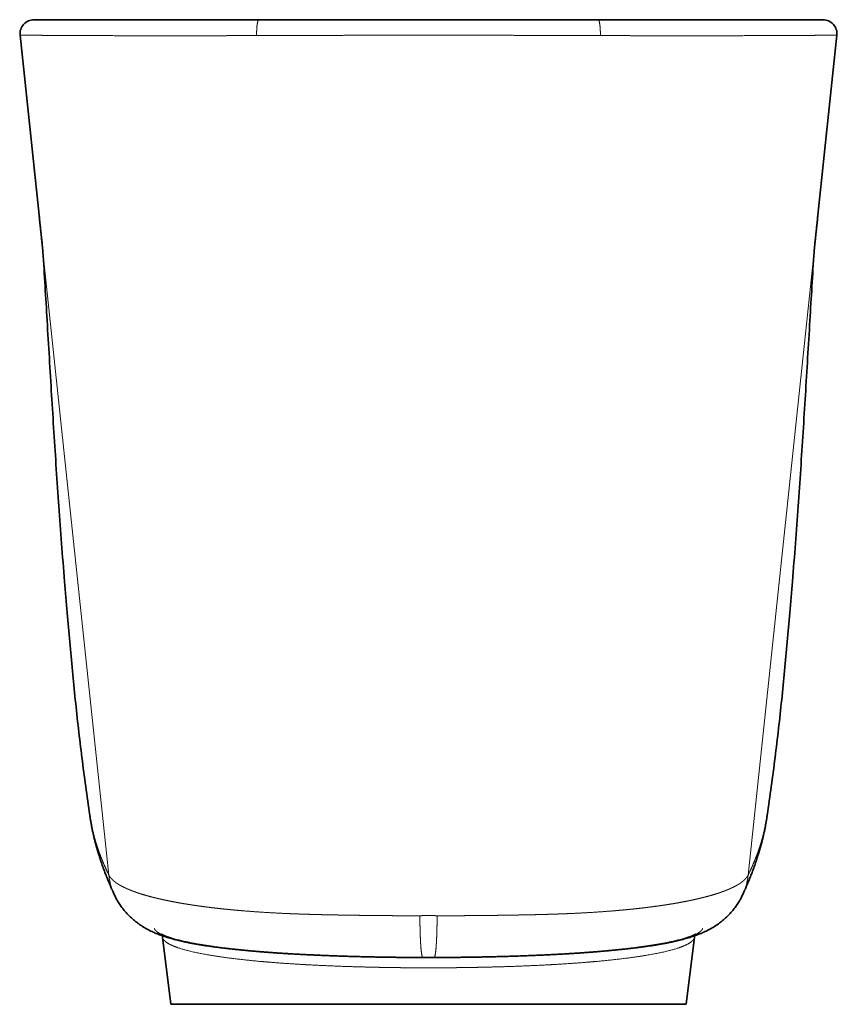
# Model space of a CAD drawing. Extents: x -292 to 880, y 259 to 1380.
# Tile 1 of 5: x -292 to 57, y 816 to 1236. Entities that reach past the tile are written whole.
import ezdxf

# ---------------------------------------------------------------- set-up
doc = ezdxf.new("R2010")
doc.units = 0
doc.layers.get('0').update_dxf_attribs({"lineweight": 13})

# ---------------------------------------------------------------- blocks, each defined once
blk = doc.blocks.new('BLOCK60')
at = {"color": 7, "lineweight": 13, "ltscale": 0.003144}
for p, q in [((-168.46, 0), (-168.33, 0)), ((168.46, 0), (168.33, 0))]:
    blk.add_line(p, q, dxfattribs=at)
at = {"color": 7, "lineweight": 35}
for p, q in [((-72.37, 0), (-168.33, 0)), ((72.37, 0), (168.33, 0)), ((0, 0), (-72.37, 0)), ((0, 0), (72.37, 0)), ((-166.19, -83.32), (-174.3, -6.63)), ((166.19, -83.32), (174.3, -6.63)), ((174.3, -6.63), (166.19, -83.34)), ((-110, -420), (-113.51, -391.43)), ((110, -420), (113.51, -391.43)), ((0, -420), (-110, -420)), ((0, -420), (110, -420))]:
    blk.add_line(p, q, dxfattribs=at)
at = {"color": 7, "lineweight": 35, "ltscale": 0.003204}
for p, q in [((-167.81, 0), (-167.94, 0)), ((167.81, 0), (167.94, 0))]:
    blk.add_line(p, q, dxfattribs=at)
at = {"color": 7, "lineweight": 35, "ltscale": 0.000682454}
blk.add_line((-130.01, 0), (-130.03, 0), dxfattribs=at)
at = {"color": 7, "lineweight": 35, "ltscale": 0.000698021}
blk.add_line((130.01, 0), (130.03, 0), dxfattribs=at)
at = {"color": 7, "lineweight": 35, "ltscale": 8.64837e-05}
for p, q in [((-174.3, -6.63), (-174.3, -6.63)), ((174.3, -6.63), (174.3, -6.63))]:
    blk.add_line(p, q, dxfattribs=at)
at = {"color": 7, "lineweight": 13, "ltscale": 0.391377}
for p, q in [((-164.55, -98.89), (-166.19, -83.32)), ((164.55, -98.89), (166.19, -83.32))]:
    blk.add_line(p, q, dxfattribs=at)
at = {"color": 7, "lineweight": 35, "ltscale": 0.005775}
for p, q in [((-164.56, -98.81), (-164.58, -98.58)), ((164.56, -98.81), (164.58, -98.58))]:
    blk.add_line(p, q, dxfattribs=at)
at = {"color": 7, "lineweight": 35, "ltscale": 0.002292}
for p, q in [((-164.54, -98.98), (-164.55, -98.89)), ((164.54, -98.98), (164.55, -98.89))]:
    blk.add_line(p, q, dxfattribs=at)
at = {"color": 7, "lineweight": 13}
for p, q in [((-136.43, -364.86), (-164.54, -98.98)), ((136.43, -364.86), (164.54, -98.98))]:
    blk.add_line(p, q, dxfattribs=at)
at = {"color": 7, "lineweight": 35, "ltscale": 0.000442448}
for p, q in [((-134.24, -372.93), (-134.25, -372.91)), ((134.24, -372.93), (134.25, -372.91))]:
    blk.add_line(p, q, dxfattribs=at)
at = {"color": 7, "lineweight": 35, "ltscale": 0.075871}
blk.add_line((-16.58, -399.93), (-13.54, -399.97), dxfattribs=at)
at = {"color": 7, "lineweight": 35, "ltscale": 0.075861}
blk.add_line((-16.58, -399.93), (-13.54, -399.97), dxfattribs=at)
at = {"color": 7, "lineweight": 35, "ltscale": 0.075976}
blk.add_line((16.58, -399.93), (13.54, -399.97), dxfattribs=at)
at = {"color": 7, "lineweight": 35}
for centre, radius, start, end in [((-168.34, -6), 6, 89.9688, 185.98), ((-168.33, -6.03), 6.03, 90.0206, 93.8278), ((168.33, -6.03), 6.03, 85.5725, 89.9797), ((168.34, -6), 6, 354.02, 90.0312), ((-116.93, -391.84), 3.45, 6.8406, 18.7115), ((116.93, -391.84), 3.45, 161.3218, 173.1583), ((10.58, 1632.56), 2032.67, 269.31995, 269.63465), ((-0.03, -76.31), 323.76, 269.5842, 270.0053), ((0.03, -76.31), 323.76, 269.9947, 270.4158), ((-9.39, 1519.11), 1919.21, 270.3508, 270.68441)]:
    blk.add_arc(centre, radius, start, end, dxfattribs=at)
at = {"color": 7, "lineweight": 13}
for centre, radius, start, end in [((-110.06, -362.04), 26.52, 186.1, 204.2084), ((110.06, -362.04), 26.52, 335.7916, 353.9), ((-110.1, -362.05), 26.47, 204.2527, 207.3974), ((110.1, -362.05), 26.47, 332.6021, 335.7473), ((-111.86, -391.22), 1.66, 187.455, 200.2438), ((111.86, -391.22), 1.66, 339.7562, 352.545), ((9.64, 1542.74), 1942.84, 269.31627, 269.64593), ((-9.64, 1543.04), 1943.15, 270.35409, 270.68357), ((-0.03, -82.93), 321.53, 269.5967, 270.0061), ((0.03, -82.93), 321.53, 269.9939, 270.4033)]:
    blk.add_arc(centre, radius, start, end, dxfattribs=at)
for points, knots in [([(-73.35, -6.75), (-73.36, -5.95), (-73.36, -5.14), (-73.33, -4.34), (-73.24, -2.87), (-73.05, -1.58), (-72.95, -1.02), (-72.77, -0.4), (-72.56, -0.09), (-72.5, -0.03), (-72.43, 0), (-72.37, 0)], [0, 0, 0, 0, 0, 0, 5.732147, 5.732147, 5.732147, 10.726975, 10.726975, 10.726975, 12.688155, 12.688155, 12.688155, 12.688155, 12.688155, 12.688155]), ([(73.35, -6.75), (73.36, -5.95), (73.36, -5.14), (73.33, -4.34), (73.24, -2.87), (73.05, -1.58), (72.95, -1.02), (72.77, -0.4), (72.56, -0.09), (72.5, -0.03), (72.43, 0), (72.37, 0)], [0, 0, 0, 0, 0, 0, 5.732147, 5.732147, 5.732147, 10.726975, 10.726975, 10.726975, 12.688155, 12.688155, 12.688155, 12.688155, 12.688155, 12.688155]), ([(-174.3, -6.63), (-174.3, -6.63), (-174.3, -6.63), (-174.22, -6.62), (-174.19, -6.62), (-174.15, -6.62), (-174.1, -6.62), (-173.92, -6.62), (-173.67, -6.62), (-173.46, -6.62), (-172.94, -6.63), (-172.26, -6.63), (-171.84, -6.64), (-170.62, -6.64), (-169.13, -6.65), (-168.11, -6.66), (-164.86, -6.67), (-160.89, -6.69), (-158.01, -6.7), (-153.49, -6.73), (-148.55, -6.75), (-146.9, -6.76), (-140.4, -6.79), (-133.37, -6.82), (-127.85, -6.84), (-120.83, -6.85), (-113.58, -6.85), (-112.19, -6.85), (-109.32, -6.85), (-106.41, -6.85), (-104.89, -6.85), (-101.76, -6.85), (-98.59, -6.84), (-96.93, -6.84), (-93.51, -6.83), (-90.06, -6.83), (-88.27, -6.82), (-84.48, -6.81), (-80.67, -6.79), (-78.8, -6.79), (-76.5, -6.77), (-74.2, -6.76), (-73.92, -6.75), (-73.63, -6.75), (-73.35, -6.75)], [0, 0, 0, 0, 0, 0, 0.081941, 0.081941, 0.081941, 4.344657, 4.344657, 4.344657, 12.86878, 12.86878, 12.86878, 23.517177, 23.517177, 23.517177, 40.543792, 40.543792, 40.543792, 72.995469, 72.995469, 72.995469, 87.891138, 87.891138, 87.891138, 132.543268, 132.543268, 132.543268, 143.023602, 143.023602, 143.023602, 154.146609, 154.146609, 154.146609, 166.057801, 166.057801, 166.057801, 178.833457, 178.833457, 178.833457, 192.909488, 192.909488, 192.909488, 194.900509, 194.900509, 194.900509, 194.900509, 194.900509, 194.900509]), ([(-73.35, -6.75), (-70.42, -6.74), (-67.5, -6.73), (-64.58, -6.73), (-58.85, -6.71), (-53.12, -6.7), (-49.69, -6.69), (-42.54, -6.68), (-35.39, -6.67), (-30.76, -6.66), (-23.79, -6.66), (-16.82, -6.66), (-16.29, -6.66), (-12.78, -6.66), (-9.27, -6.65), (-9.13, -6.65), (-7.51, -6.65), (-5.89, -6.65), (-5.15, -6.65), (-3.72, -6.65), (-2.28, -6.65), (-1.41, -6.65), (-0.71, -6.65), (0, -6.65), (0, -6.65), (0, -6.65), (0, -6.65)], [0, 0, 0, 0, 0, 0, 20.703816, 20.703816, 20.703816, 40.537736, 40.537736, 40.537736, 71.250359, 71.250359, 71.250359, 89.780657, 89.780657, 89.780657, 96.014654, 96.014654, 96.014654, 101.208312, 101.208312, 101.208312, 106.161413, 106.161413, 106.161413, 106.171883, 106.171883, 106.171883, 106.171883, 106.171883, 106.171883]), ([(73.35, -6.75), (70.42, -6.74), (67.5, -6.73), (64.58, -6.73), (58.85, -6.71), (53.12, -6.7), (49.69, -6.69), (42.54, -6.68), (35.39, -6.67), (30.76, -6.66), (23.79, -6.66), (16.82, -6.66), (16.29, -6.66), (12.78, -6.66), (9.27, -6.65), (9.13, -6.65), (7.51, -6.65), (5.89, -6.65), (5.15, -6.65), (3.72, -6.65), (2.28, -6.65), (1.41, -6.65), (0.71, -6.65), (0, -6.65), (0, -6.65), (0, -6.65), (0, -6.65)], [0, 0, 0, 0, 0, 0, 20.703816, 20.703816, 20.703816, 40.537736, 40.537736, 40.537736, 71.25036, 71.25036, 71.25036, 89.780657, 89.780657, 89.780657, 96.015285, 96.015285, 96.015285, 101.208942, 101.208942, 101.208942, 106.162044, 106.162044, 106.162044, 106.172514, 106.172514, 106.172514, 106.172514, 106.172514, 106.172514]), ([(174.3, -6.63), (174.3, -6.63), (174.3, -6.63), (174.22, -6.62), (174.19, -6.62), (174.15, -6.62), (174.1, -6.62), (173.92, -6.62), (173.67, -6.62), (173.46, -6.62), (172.94, -6.63), (172.26, -6.63), (171.84, -6.64), (170.62, -6.64), (169.13, -6.65), (168.11, -6.66), (164.86, -6.67), (160.89, -6.69), (158.01, -6.7), (153.49, -6.73), (148.55, -6.75), (146.9, -6.76), (140.4, -6.79), (133.37, -6.82), (127.85, -6.84), (120.83, -6.85), (113.58, -6.85), (112.19, -6.85), (109.32, -6.85), (106.41, -6.85), (104.89, -6.85), (101.76, -6.85), (98.59, -6.84), (96.93, -6.84), (93.51, -6.83), (90.06, -6.83), (88.27, -6.82), (84.48, -6.81), (80.67, -6.79), (78.8, -6.79), (76.5, -6.77), (74.2, -6.76), (73.92, -6.75), (73.63, -6.75), (73.35, -6.75)], [0, 0, 0, 0, 0, 0, 0.081941, 0.081941, 0.081941, 4.344657, 4.344657, 4.344657, 12.86878, 12.86878, 12.86878, 23.517177, 23.517177, 23.517177, 40.543792, 40.543792, 40.543792, 72.995469, 72.995469, 72.995469, 87.891138, 87.891138, 87.891138, 132.543268, 132.543268, 132.543268, 143.023602, 143.023602, 143.023602, 154.146609, 154.146609, 154.146609, 166.057801, 166.057801, 166.057801, 178.833457, 178.833457, 178.833457, 192.909488, 192.909488, 192.909488, 194.900509, 194.900509, 194.900509, 194.900509, 194.900509, 194.900509]), ([(-144.56, -339.36), (-144.52, -339.64), (-144.48, -339.91), (-144.43, -340.19), (-144.34, -340.74), (-144.25, -341.3), (-144.2, -341.57), (-144.1, -342.13), (-144, -342.68), (-143.94, -342.95), (-143.48, -345.29), (-142.93, -347.61), (-142.38, -349.66), (-141.72, -351.8), (-141.02, -353.86), (-140.97, -353.99), (-140.84, -354.38), (-140.7, -354.77), (-140.61, -355.03), (-139.97, -356.8), (-139.29, -358.52), (-138.69, -359.96), (-137.87, -361.81), (-137.05, -363.57), (-136.84, -364), (-136.63, -364.43), (-136.43, -364.86)], [0, 0, 0, 0, 0, 0, 7.914311, 7.914311, 7.914311, 15.828623, 15.828623, 15.828623, 23.810973, 23.810973, 23.810973, 83.150256, 83.150256, 83.150256, 87.105504, 87.105504, 87.105504, 95.065885, 95.065885, 95.065885, 142.451554, 142.451554, 142.451554, 158.189198, 158.189198, 158.189198, 158.189198, 158.189198, 158.189198]), ([(136.43, -364.86), (136.63, -364.43), (136.84, -364), (137.05, -363.57), (137.67, -362.25), (138.28, -360.88), (138.69, -359.94), (139.29, -358.51), (139.86, -357.04), (140.05, -356.54), (140.33, -355.79), (140.61, -355.03), (140.7, -354.78), (140.84, -354.39), (140.97, -354), (141.02, -353.87), (141.1, -353.61), (141.19, -353.35), (141.24, -353.22), (141.63, -352.05), (142, -350.86), (142.31, -349.78), (142.83, -347.89), (143.3, -345.98), (143.49, -345.16), (143.72, -344.06), (143.94, -342.95), (143.99, -342.69), (144.1, -342.13), (144.2, -341.58), (144.25, -341.3), (144.34, -340.75), (144.43, -340.2), (144.48, -339.92), (144.52, -339.64), (144.56, -339.36)], [0, 0, 0, 0, 0, 0, 15.008751, 15.008751, 15.008751, 45.041453, 45.041453, 45.041453, 60.094219, 60.094219, 60.094219, 67.691361, 67.691361, 67.691361, 71.457431, 71.457431, 71.457431, 75.2235, 75.2235, 75.2235, 105.382058, 105.382058, 105.382058, 128.011415, 128.011415, 128.011415, 135.603943, 135.603943, 135.603943, 143.146375, 143.146375, 143.146375, 150.727141, 150.727141, 150.727141, 150.727141, 150.727141, 150.727141]), ([(-3.66, -382.26), (-4.1, -382.26), (-4.53, -382.26), (-4.97, -382.26), (-5.47, -382.26), (-5.97, -382.26), (-6.03, -382.26), (-6.28, -382.26), (-6.52, -382.26), (-6.72, -382.26), (-7.1, -382.25), (-7.49, -382.25), (-7.68, -382.25), (-7.97, -382.25), (-8.25, -382.25), (-8.34, -382.24), (-8.53, -382.24), (-8.71, -382.24), (-8.84, -382.24), (-10.1, -382.23), (-11.36, -382.22), (-12.53, -382.21), (-13.74, -382.2), (-14.96, -382.19), (-14.99, -382.19), (-15.09, -382.19), (-15.19, -382.19), (-15.24, -382.19), (-15.34, -382.19), (-15.44, -382.19), (-15.47, -382.19), (-15.56, -382.18), (-15.65, -382.18), (-15.69, -382.18), (-15.82, -382.18), (-15.95, -382.18), (-16.03, -382.18), (-16.21, -382.18), (-16.38, -382.18), (-16.47, -382.18), (-16.64, -382.18), (-16.82, -382.17), (-16.89, -382.17), (-17.07, -382.17), (-17.24, -382.17), (-17.3, -382.17), (-17.56, -382.17), (-17.83, -382.17), (-18, -382.16), (-18.35, -382.16), (-18.7, -382.16), (-18.85, -382.16), (-19.33, -382.15), (-19.8, -382.15), (-20.05, -382.15), (-20.48, -382.14), (-20.93, -382.14), (-21.12, -382.14), (-22.56, -382.13), (-24.01, -382.11), (-25.31, -382.1), (-26.79, -382.08), (-28.26, -382.06), (-28.44, -382.06), (-29.35, -382.05), (-30.26, -382.04), (-30.92, -382.03), (-31.81, -382.01), (-32.71, -382), (-32.89, -382), (-33.23, -381.99), (-33.56, -381.99), (-33.84, -381.98), (-34.71, -381.97), (-35.58, -381.96), (-36.3, -381.95), (-37.77, -381.92), (-39.24, -381.89), (-39.79, -381.88), (-41.19, -381.86), (-42.59, -381.83), (-43.23, -381.82), (-44.5, -381.79), (-45.78, -381.76), (-46.42, -381.74), (-50.1, -381.65), (-53.76, -381.54), (-56.81, -381.44), (-60.98, -381.26), (-65.1, -381.06), (-66.27, -380.99), (-67.79, -380.91), (-69.31, -380.82), (-69.68, -380.79), (-70.4, -380.75), (-71.13, -380.7), (-71.49, -380.68), (-72.98, -380.58), (-74.44, -380.48), (-75.5, -380.4), (-77.12, -380.28), (-78.75, -380.14), (-79.19, -380.11), (-80.45, -380), (-81.68, -379.89), (-82.39, -379.83), (-83.55, -379.72), (-84.73, -379.61), (-85.18, -379.57), (-85.99, -379.48), (-86.81, -379.4), (-87.3, -379.35), (-89.21, -379.15), (-91.1, -378.94), (-92.62, -378.76), (-94.29, -378.55), (-95.94, -378.33), (-96.09, -378.31), (-96.43, -378.27), (-96.75, -378.22), (-96.91, -378.2), (-97.64, -378.1), (-98.32, -378.01), (-98.78, -377.94), (-99.65, -377.82), (-100.55, -377.68), (-100.99, -377.62), (-101.64, -377.52), (-102.31, -377.41), (-102.47, -377.39), (-103.95, -377.15), (-105.4, -376.91), (-106.59, -376.7), (-108.3, -376.38), (-109.96, -376.06), (-110.51, -375.95), (-111.48, -375.75), (-112.46, -375.55), (-112.88, -375.46), (-113.51, -375.32), (-114.15, -375.18), (-114.36, -375.13), (-114.78, -375.03), (-115.2, -374.93), (-115.41, -374.88), (-116.48, -374.63), (-117.52, -374.37), (-118.34, -374.16), (-119.27, -373.91), (-120.18, -373.66), (-120.21, -373.65), (-120.54, -373.55), (-120.87, -373.46), (-121.09, -373.4), (-121.6, -373.24), (-122.14, -373.08), (-122.46, -372.98), (-123.11, -372.78), (-123.72, -372.58), (-124.02, -372.48), (-124.4, -372.35), (-124.76, -372.22), (-124.89, -372.18), (-125.21, -372.07), (-125.5, -371.96), (-125.67, -371.9), (-125.92, -371.81), (-126.19, -371.71), (-126.29, -371.67), (-126.49, -371.59), (-126.7, -371.51), (-126.79, -371.48), (-126.99, -371.4), (-127.18, -371.32), (-127.28, -371.28), (-127.55, -371.17), (-127.8, -371.07), (-127.95, -371.01), (-128.17, -370.92), (-128.4, -370.82), (-128.47, -370.78), (-128.63, -370.71), (-128.8, -370.64), (-128.87, -370.61), (-129.6, -370.28), (-130.29, -369.95), (-130.86, -369.65), (-131.52, -369.29), (-132.12, -368.93), (-132.24, -368.86), (-132.47, -368.72), (-132.71, -368.57), (-132.86, -368.47), (-133.3, -368.17), (-133.8, -367.81), (-134.11, -367.57), (-134.51, -367.23), (-134.83, -366.93), (-134.91, -366.86), (-135.08, -366.69), (-135.22, -366.54), (-135.3, -366.47), (-135.63, -366.1), (-135.92, -365.73), (-136.12, -365.44), (-136.29, -365.15), (-136.43, -364.86)], [0, 0, 0, 0, 0, 0, 3.04823, 3.04823, 3.04823, 3.483693, 3.483693, 3.483693, 4.76742, 4.76742, 4.76742, 5.941478, 5.941478, 5.941478, 6.606014, 6.606014, 6.606014, 7.199497, 7.199497, 7.199497, 15.337554, 15.337554, 15.337554, 15.662747, 15.662747, 15.662747, 15.963691, 15.963691, 15.963691, 16.287518, 16.287518, 16.287518, 16.5882, 16.5882, 16.5882, 17.188689, 17.188689, 17.188689, 17.789177, 17.789177, 17.789177, 18.415975, 18.415975, 18.415975, 19.057641, 19.057641, 19.057641, 20.258544, 20.258544, 20.258544, 21.508437, 21.508437, 21.508437, 23.673132, 23.673132, 23.673132, 24.672227, 24.672227, 24.672227, 33.792611, 33.792611, 33.792611, 35.065679, 35.065679, 35.065679, 40.226205, 40.226205, 40.226205, 41.499274, 41.499274, 41.499274, 42.603986, 42.603986, 42.603986, 47.695797, 47.695797, 47.695797, 53.078033, 53.078033, 53.078033, 57.67016, 57.67016, 57.67016, 62.262286, 62.262286, 62.262286, 84.278016, 84.278016, 84.278016, 92.974149, 92.974149, 92.974149, 95.719063, 95.719063, 95.719063, 98.463976, 98.463976, 98.463976, 107.088652, 107.088652, 107.088652, 110.994083, 110.994083, 110.994083, 117.037749, 117.037749, 117.037749, 120.632967, 120.632967, 120.632967, 123.534907, 123.534907, 123.534907, 135.958848, 135.958848, 135.958848, 137.389612, 137.389612, 137.389612, 138.785566, 138.785566, 138.785566, 143.888959, 143.888959, 143.888959, 148.225344, 148.225344, 148.225344, 149.879989, 149.879989, 149.879989, 161.268361, 161.268361, 161.268361, 166.960299, 166.960299, 166.960299, 171.228054, 171.228054, 171.228054, 173.361944, 173.361944, 173.361944, 175.495834, 175.495834, 175.495834, 184.251234, 184.251234, 184.251234, 185.646567, 185.646567, 185.646567, 187.927662, 187.927662, 187.927662, 190.945574, 190.945574, 190.945574, 194.279299, 194.279299, 194.279299, 195.533303, 195.533303, 195.533303, 198.444903, 198.444903, 198.444903, 200.199472, 200.199472, 200.199472, 201.542979, 201.542979, 201.542979, 202.886486, 202.886486, 202.886486, 205.572235, 205.572235, 205.572235, 206.84676, 206.84676, 206.84676, 208.169746, 208.169746, 208.169746, 217.98555, 217.98555, 217.98555, 219.889282, 219.889282, 219.889282, 222.62154, 222.62154, 222.62154, 227.679942, 227.679942, 227.679942, 229.597621, 229.597621, 229.597621, 232.031543, 232.031543, 232.031543, 241.157511, 241.157511, 241.157511, 241.157511, 241.157511, 241.157511]), ([(3.66, -382.26), (4.1, -382.26), (4.53, -382.26), (4.97, -382.26), (5.47, -382.26), (5.97, -382.26), (6.03, -382.26), (6.28, -382.26), (6.52, -382.26), (6.72, -382.26), (7.1, -382.25), (7.49, -382.25), (7.68, -382.25), (7.97, -382.25), (8.25, -382.25), (8.34, -382.24), (8.53, -382.24), (8.71, -382.24), (8.84, -382.24), (10.1, -382.23), (11.36, -382.22), (12.53, -382.21), (13.74, -382.2), (14.96, -382.19), (14.99, -382.19), (15.09, -382.19), (15.19, -382.19), (15.24, -382.19), (15.34, -382.19), (15.44, -382.19), (15.47, -382.19), (15.56, -382.18), (15.65, -382.18), (15.69, -382.18), (15.82, -382.18), (15.95, -382.18), (16.03, -382.18), (16.21, -382.18), (16.38, -382.18), (16.47, -382.18), (16.64, -382.18), (16.82, -382.17), (16.89, -382.17), (17.07, -382.17), (17.24, -382.17), (17.3, -382.17), (17.56, -382.17), (17.83, -382.17), (18, -382.16), (18.35, -382.16), (18.7, -382.16), (18.85, -382.16), (19.33, -382.15), (19.8, -382.15), (20.05, -382.15), (20.48, -382.14), (20.93, -382.14), (21.12, -382.14), (22.56, -382.13), (24.01, -382.11), (25.31, -382.1), (26.79, -382.08), (28.26, -382.06), (28.44, -382.06), (29.35, -382.05), (30.26, -382.04), (30.92, -382.03), (31.81, -382.01), (32.71, -382), (32.89, -382), (33.23, -381.99), (33.56, -381.99), (33.84, -381.98), (34.71, -381.97), (35.58, -381.96), (36.3, -381.95), (37.77, -381.92), (39.24, -381.89), (39.79, -381.88), (41.19, -381.86), (42.59, -381.83), (43.23, -381.82), (44.5, -381.79), (45.78, -381.76), (46.42, -381.74), (50.1, -381.65), (53.76, -381.54), (56.81, -381.44), (60.98, -381.26), (65.1, -381.06), (66.27, -380.99), (67.79, -380.91), (69.31, -380.82), (69.68, -380.79), (70.4, -380.75), (71.13, -380.7), (71.49, -380.68), (72.98, -380.58), (74.44, -380.48), (75.5, -380.4), (77.12, -380.28), (78.75, -380.14), (79.19, -380.11), (80.45, -380), (81.68, -379.89), (82.39, -379.83), (83.55, -379.72), (84.73, -379.61), (85.18, -379.57), (85.99, -379.48), (86.81, -379.4), (87.3, -379.35), (89.21, -379.15), (91.1, -378.94), (92.62, -378.76), (94.29, -378.55), (95.94, -378.33), (96.09, -378.31), (96.43, -378.27), (96.75, -378.22), (96.91, -378.2), (97.64, -378.1), (98.32, -378.01), (98.78, -377.94), (99.65, -377.82), (100.55, -377.68), (100.99, -377.62), (101.64, -377.52), (102.31, -377.41), (102.47, -377.39), (103.95, -377.15), (105.4, -376.91), (106.59, -376.7), (108.3, -376.38), (109.96, -376.06), (110.51, -375.95), (111.48, -375.75), (112.46, -375.55), (112.88, -375.46), (113.51, -375.32), (114.15, -375.18), (114.36, -375.13), (114.78, -375.03), (115.2, -374.93), (115.41, -374.88), (116.48, -374.63), (117.52, -374.37), (118.34, -374.16), (119.27, -373.91), (120.18, -373.66), (120.21, -373.65), (120.54, -373.55), (120.87, -373.46), (121.09, -373.4), (121.6, -373.24), (122.14, -373.08), (122.46, -372.98), (123.11, -372.78), (123.72, -372.58), (124.02, -372.48), (124.4, -372.35), (124.76, -372.22), (124.89, -372.18), (125.21, -372.07), (125.5, -371.96), (125.67, -371.9), (125.92, -371.81), (126.19, -371.71), (126.29, -371.67), (126.49, -371.59), (126.7, -371.51), (126.79, -371.48), (126.99, -371.4), (127.18, -371.32), (127.28, -371.28), (127.55, -371.17), (127.8, -371.07), (127.95, -371.01), (128.17, -370.92), (128.4, -370.82), (128.47, -370.78), (128.63, -370.71), (128.8, -370.64), (128.87, -370.61), (129.6, -370.28), (130.29, -369.95), (130.86, -369.65), (131.52, -369.29), (132.12, -368.93), (132.24, -368.86), (132.47, -368.72), (132.71, -368.57), (132.86, -368.47), (133.3, -368.17), (133.8, -367.81), (134.11, -367.57), (134.51, -367.23), (134.83, -366.93), (134.91, -366.86), (135.08, -366.69), (135.22, -366.54), (135.3, -366.47), (135.63, -366.1), (135.92, -365.73), (136.12, -365.44), (136.29, -365.15), (136.43, -364.86)], [0, 0, 0, 0, 0, 0, 3.04823, 3.04823, 3.04823, 3.483693, 3.483693, 3.483693, 4.76742, 4.76742, 4.76742, 5.941478, 5.941478, 5.941478, 6.606015, 6.606015, 6.606015, 7.199493, 7.199493, 7.199493, 15.337552, 15.337552, 15.337552, 15.662744, 15.662744, 15.662744, 15.963688, 15.963688, 15.963688, 16.287515, 16.287515, 16.287515, 16.588198, 16.588198, 16.588198, 17.188687, 17.188687, 17.188687, 17.789176, 17.789176, 17.789176, 18.415973, 18.415973, 18.415973, 19.057639, 19.057639, 19.057639, 20.258542, 20.258542, 20.258542, 21.508437, 21.508437, 21.508437, 23.673124, 23.673124, 23.673124, 24.672222, 24.672222, 24.672222, 33.792557, 33.792557, 33.792557, 35.065617, 35.065617, 35.065617, 40.226112, 40.226112, 40.226112, 41.499175, 41.499175, 41.499175, 42.603877, 42.603877, 42.603877, 47.695658, 47.695658, 47.695658, 53.077957, 53.077957, 53.077957, 57.670179, 57.670179, 57.670179, 62.262401, 62.262401, 62.262401, 84.278084, 84.278084, 84.278084, 92.974218, 92.974218, 92.974218, 95.719132, 95.719132, 95.719132, 98.464046, 98.464046, 98.464046, 107.088737, 107.088737, 107.088737, 110.994177, 110.994177, 110.994177, 117.037842, 117.037842, 117.037842, 120.633066, 120.633066, 120.633066, 123.535005, 123.535005, 123.535005, 135.958963, 135.958963, 135.958963, 137.389727, 137.389727, 137.389727, 138.785682, 138.785682, 138.785682, 143.889056, 143.889056, 143.889056, 148.22544, 148.22544, 148.22544, 149.880083, 149.880083, 149.880083, 161.268474, 161.268474, 161.268474, 166.960425, 166.960425, 166.960425, 171.228189, 171.228189, 171.228189, 173.362083, 173.362083, 173.362083, 175.495977, 175.495977, 175.495977, 184.251379, 184.251379, 184.251379, 185.646796, 185.646796, 185.646796, 187.927946, 187.927946, 187.927946, 190.945847, 190.945847, 190.945847, 194.279547, 194.279547, 194.279547, 195.533613, 195.533613, 195.533613, 198.445215, 198.445215, 198.445215, 200.199813, 200.199813, 200.199813, 201.543292, 201.543292, 201.543292, 202.886771, 202.886771, 202.886771, 205.572463, 205.572463, 205.572463, 206.84699, 206.84699, 206.84699, 208.169973, 208.169973, 208.169973, 217.98575, 217.98575, 217.98575, 219.889459, 219.889459, 219.889459, 222.621695, 222.621695, 222.621695, 227.680127, 227.680127, 227.680127, 229.597821, 229.597821, 229.597821, 232.031744, 232.031744, 232.031744, 241.157735, 241.157735, 241.157735, 241.157735, 241.157735, 241.157735]), ([(0, -382.08), (-0.06, -382.08), (-0.13, -382.08), (-0.21, -382.09), (-0.33, -382.09), (-0.44, -382.09), (-0.48, -382.09), (-0.54, -382.09), (-0.6, -382.09), (-0.62, -382.09), (-0.72, -382.09), (-0.83, -382.09), (-0.91, -382.1), (-1.07, -382.1), (-1.22, -382.11), (-1.29, -382.11), (-1.45, -382.11), (-1.61, -382.12), (-1.71, -382.12), (-1.83, -382.13), (-1.96, -382.14), (-1.99, -382.14), (-2.09, -382.14), (-2.19, -382.15), (-2.27, -382.15), (-2.44, -382.16), (-2.62, -382.18), (-2.72, -382.18), (-2.87, -382.19), (-3.01, -382.2), (-3.05, -382.21), (-3.15, -382.21), (-3.23, -382.22), (-3.27, -382.22), (-3.37, -382.23), (-3.48, -382.24), (-3.54, -382.25), (-3.6, -382.25), (-3.66, -382.26)], [0, 0, 0, 0, 0, 0, 0.443077, 0.443077, 0.443077, 0.707929, 0.707929, 0.707929, 0.840356, 0.840356, 0.840356, 1.434385, 1.434385, 1.434385, 1.894535, 1.894535, 1.894535, 2.571429, 2.571429, 2.571429, 2.79355, 2.79355, 2.79355, 3.255724, 3.255724, 3.255724, 3.836056, 3.836056, 3.836056, 4.124402, 4.124402, 4.124402, 4.423747, 4.423747, 4.423747, 4.857432, 4.857432, 4.857432, 4.857432, 4.857432, 4.857432]), ([(0, -382.08), (0.06, -382.08), (0.13, -382.08), (0.21, -382.09), (0.33, -382.09), (0.44, -382.09), (0.48, -382.09), (0.54, -382.09), (0.6, -382.09), (0.62, -382.09), (0.72, -382.09), (0.83, -382.09), (0.91, -382.1), (1.07, -382.1), (1.22, -382.11), (1.29, -382.11), (1.45, -382.11), (1.61, -382.12), (1.71, -382.12), (1.83, -382.13), (1.96, -382.14), (1.99, -382.14), (2.09, -382.14), (2.19, -382.15), (2.27, -382.15), (2.44, -382.16), (2.62, -382.18), (2.72, -382.18), (2.87, -382.19), (3.01, -382.2), (3.05, -382.21), (3.15, -382.21), (3.23, -382.22), (3.27, -382.22), (3.37, -382.23), (3.48, -382.24), (3.54, -382.25), (3.6, -382.25), (3.66, -382.26)], [0, 0, 0, 0, 0, 0, 0.443077, 0.443077, 0.443077, 0.707929, 0.707929, 0.707929, 0.840356, 0.840356, 0.840356, 1.434385, 1.434385, 1.434385, 1.894535, 1.894535, 1.894535, 2.571429, 2.571429, 2.571429, 2.79355, 2.79355, 2.79355, 3.255724, 3.255724, 3.255724, 3.836056, 3.836056, 3.836056, 4.124402, 4.124402, 4.124402, 4.423747, 4.423747, 4.423747, 4.857432, 4.857432, 4.857432, 4.857432, 4.857432, 4.857432]), ([(-3.66, -382.26), (-3.66, -382.55), (-3.66, -382.84), (-3.66, -383.14), (-3.66, -383.72), (-3.66, -384.3), (-3.65, -384.59), (-3.64, -386), (-3.62, -387.36), (-3.59, -388.41), (-3.55, -389.98), (-3.49, -391.5), (-3.46, -392), (-3.37, -394.05), (-3.24, -395.92), (-3.12, -397.22), (-2.92, -398.7), (-2.7, -399.58), (-2.63, -399.77), (-2.56, -399.93), (-2.48, -400.02), (-2.47, -400.02), (-2.45, -400.04), (-2.44, -400.05), (-2.43, -400.06), (-2.41, -400.06), (-2.4, -400.07), (-2.39, -400.07), (-2.39, -400.07), (-2.38, -400.07)], [0, 0, 0, 0, 0, 0, 2.086949, 2.086949, 2.086949, 4.173898, 4.173898, 4.173898, 12.227402, 12.227402, 12.227402, 16.092766, 16.092766, 16.092766, 28.899251, 28.899251, 28.899251, 33.706001, 33.706001, 33.706001, 34.372688, 34.372688, 34.372688, 35.0306, 35.0306, 35.0306, 35.448312, 35.448312, 35.448312, 35.448312, 35.448312, 35.448312]), ([(3.66, -382.26), (3.66, -382.55), (3.66, -382.84), (3.66, -383.14), (3.66, -383.72), (3.66, -384.3), (3.65, -384.59), (3.64, -386), (3.62, -387.36), (3.59, -388.41), (3.55, -389.98), (3.49, -391.5), (3.46, -392), (3.37, -394.05), (3.24, -395.92), (3.12, -397.22), (2.92, -398.7), (2.7, -399.58), (2.63, -399.77), (2.56, -399.93), (2.48, -400.02), (2.47, -400.02), (2.45, -400.04), (2.44, -400.05), (2.43, -400.06), (2.41, -400.06), (2.4, -400.07), (2.39, -400.07), (2.39, -400.07), (2.38, -400.07)], [0, 0, 0, 0, 0, 0, 2.086949, 2.086949, 2.086949, 4.173899, 4.173899, 4.173899, 12.227402, 12.227402, 12.227402, 16.092766, 16.092766, 16.092766, 28.899251, 28.899251, 28.899251, 33.706001, 33.706001, 33.706001, 34.372688, 34.372688, 34.372688, 35.0306, 35.0306, 35.0306, 35.448312, 35.448312, 35.448312, 35.448312, 35.448312, 35.448312]), ([(-117.03, -387.61), (-116.74, -388.49), (-115.82, -389.39), (-114.29, -390.26), (-109.67, -392.11), (-102.79, -393.71), (-98.46, -394.5), (-89.1, -395.91), (-78.51, -397.02), (-73.04, -397.5), (-63.09, -398.25), (-52.7, -398.82), (-48.13, -399.04), (-41.8, -399.3), (-35.36, -399.5), (-33.63, -399.56), (-29.99, -399.66), (-26.32, -399.75), (-24.45, -399.79), (-21.76, -399.84), (-19.04, -399.89), (-18.12, -399.9), (-17.35, -399.91), (-16.58, -399.93)], [0, 0, 0, 0, 0, 0, 37.109302, 37.109302, 37.109302, 82.989605, 82.989605, 82.989605, 128.071134, 128.071134, 128.071134, 162.454149, 162.454149, 162.454149, 175.003704, 175.003704, 175.003704, 188.77813, 188.77813, 188.77813, 194.20896, 194.20896, 194.20896, 194.20896, 194.20896, 194.20896]), ([(117.03, -387.61), (116.74, -388.49), (115.82, -389.39), (114.29, -390.26), (109.67, -392.11), (102.79, -393.71), (98.46, -394.5), (89.1, -395.91), (78.51, -397.02), (73.04, -397.5), (63.09, -398.25), (52.7, -398.82), (48.13, -399.04), (41.8, -399.3), (35.36, -399.5), (33.63, -399.56), (29.99, -399.66), (26.32, -399.75), (24.45, -399.79), (21.76, -399.84), (19.04, -399.89), (18.12, -399.9), (17.35, -399.91), (16.58, -399.93)], [0, 0, 0, 0, 0, 0, 37.109302, 37.109302, 37.109302, 82.989605, 82.989605, 82.989605, 128.071134, 128.071134, 128.071134, 162.454149, 162.454149, 162.454149, 175.003704, 175.003704, 175.003704, 188.77813, 188.77813, 188.77813, 194.208961, 194.208961, 194.208961, 194.208961, 194.208961, 194.208961]), ([(-113.42, -391.79), (-113.1, -392.7), (-112.14, -393.62), (-110.57, -394.53), (-106.27, -396.28), (-100.11, -397.81), (-96.58, -398.52), (-88.47, -399.9), (-79.25, -401.01), (-74.16, -401.52), (-66.3, -402.2), (-58.09, -402.76), (-55.34, -402.93), (-49.5, -403.26), (-43.53, -403.54), (-40.39, -403.67), (-34.25, -403.9), (-28.01, -404.07), (-25, -404.15), (-21, -404.23), (-16.97, -404.3), (-16.11, -404.31), (-14.98, -404.33), (-13.84, -404.35), (-13.66, -404.35), (-13.42, -404.35), (-13.18, -404.35), (-13.11, -404.36), (-12.96, -404.36), (-12.81, -404.36), (-12.71, -404.36), (-11.39, -404.38), (-10.07, -404.39), (-8.84, -404.4), (-7.39, -404.42), (-5.92, -404.43), (-5.72, -404.43), (-4.92, -404.44), (-4.11, -404.45), (-3.53, -404.45), (-2.91, -404.45), (-2.3, -404.46)], [0, 0, 0, 0, 0, 0, 38.121197, 38.121197, 38.121197, 77.9563, 77.9563, 77.9563, 122.260394, 122.260394, 122.260394, 144.204962, 144.204962, 144.204962, 168.36823, 168.36823, 168.36823, 190.644749, 190.644749, 190.644749, 197.71764, 197.71764, 197.71764, 198.824036, 198.824036, 198.824036, 199.40595, 199.40595, 199.40595, 199.948092, 199.948092, 199.948092, 208.886633, 208.886633, 208.886633, 210.302425, 210.302425, 210.302425, 214.578263, 214.578263, 214.578263, 214.578263, 214.578263, 214.578263]), ([(113.42, -391.79), (113.1, -392.7), (112.14, -393.62), (110.57, -394.53), (106.27, -396.28), (100.11, -397.81), (96.58, -398.52), (88.47, -399.9), (79.25, -401.01), (74.16, -401.52), (66.3, -402.2), (58.09, -402.76), (55.34, -402.93), (49.5, -403.26), (43.53, -403.54), (40.39, -403.67), (34.25, -403.9), (28.01, -404.07), (25, -404.15), (21, -404.23), (16.97, -404.3), (16.11, -404.31), (14.98, -404.33), (13.84, -404.35), (13.66, -404.35), (13.42, -404.35), (13.18, -404.35), (13.11, -404.36), (12.96, -404.36), (12.81, -404.36), (12.71, -404.36), (11.39, -404.38), (10.07, -404.39), (8.84, -404.4), (7.39, -404.42), (5.92, -404.43), (5.72, -404.43), (4.92, -404.44), (4.11, -404.45), (3.53, -404.45), (2.91, -404.45), (2.3, -404.46)], [0, 0, 0, 0, 0, 0, 38.121197, 38.121197, 38.121197, 77.9563, 77.9563, 77.9563, 122.260394, 122.260394, 122.260394, 144.204962, 144.204962, 144.204962, 168.36823, 168.36823, 168.36823, 190.644749, 190.644749, 190.644749, 197.717623, 197.717623, 197.717623, 198.824018, 198.824018, 198.824018, 199.405932, 199.405932, 199.405932, 199.948075, 199.948075, 199.948075, 208.886622, 208.886622, 208.886622, 210.302414, 210.302414, 210.302414, 214.578249, 214.578249, 214.578249, 214.578249, 214.578249, 214.578249])]:
    blk.add_open_spline(points, degree=5, knots=knots, dxfattribs=at)
at = {"color": 7, "lineweight": 35}
for points, knots in [([(-166.19, -83.32), (-166.16, -83.65), (-166.08, -84.42), (-165.97, -85.47), (-165.86, -86.48), (-165.78, -87.29), (-165.69, -88.08), (-165.61, -88.83), (-165.53, -89.59), (-165.45, -90.34), (-165.37, -91.08), (-165.29, -91.82), (-165.22, -92.55), (-165.14, -93.28), (-165.06, -94.02), (-164.98, -94.75), (-164.91, -95.49), (-164.8, -96.44), (-164.68, -97.6), (-164.58, -98.52), (-164.54, -98.98)], [0, 0, 0, 0, 0.985958, 2.324571, 3.171137, 4.017741, 4.779711, 5.541715, 6.303754, 7.06583, 7.803788, 8.541784, 9.279818, 10.017892, 10.756007, 11.494164, 12.232365, 12.97061, 14.358615, 15.746791, 15.746791, 15.746791, 15.746791]), ([(166.19, -83.32), (166.16, -83.65), (166.08, -84.42), (165.97, -85.47), (165.86, -86.48), (165.78, -87.29), (165.69, -88.08), (165.61, -88.83), (165.53, -89.59), (165.45, -90.34), (165.37, -91.08), (165.29, -91.82), (165.22, -92.55), (165.14, -93.28), (165.06, -94.02), (164.98, -94.75), (164.91, -95.49), (164.8, -96.44), (164.68, -97.6), (164.58, -98.52), (164.54, -98.98)], [0, 0, 0, 0, 0.985958, 2.324571, 3.171137, 4.017741, 4.779711, 5.541715, 6.303754, 7.06583, 7.803788, 8.541784, 9.279818, 10.017892, 10.756007, 11.494164, 12.232365, 12.97061, 14.358615, 15.746791, 15.746791, 15.746791, 15.746791]), ([(-164.54, -98.98), (-164.24, -103.86), (-163.65, -113.64), (-162.75, -128.75), (-161.83, -144.24), (-160.87, -160.1), (-159.88, -175.93), (-158.86, -191.75), (-157.78, -207.57), (-156.61, -223.53), (-155.43, -238.68), (-154.26, -252.68), (-153.14, -265.38), (-151.99, -277.74), (-150.75, -290.09), (-149.41, -302.43), (-147.94, -314.75), (-146.34, -327.07), (-145.17, -335.27), (-144.56, -339.36)], [0, 0, 0, 0, 14.678969, 29.408286, 45.383133, 61.236983, 77.092204, 92.948534, 108.804017, 124.659142, 140.958825, 154.39249, 166.803425, 179.213147, 191.623006, 204.033948, 216.447627, 228.865194, 241.289218, 241.289218, 241.289218, 241.289218]), ([(164.54, -98.98), (164.24, -103.86), (163.65, -113.64), (162.75, -128.75), (161.83, -144.24), (160.87, -160.1), (159.88, -175.93), (158.86, -191.75), (157.78, -207.57), (156.61, -223.53), (155.43, -238.68), (154.26, -252.68), (153.14, -265.38), (151.99, -277.74), (150.75, -290.09), (149.41, -302.43), (147.94, -314.75), (146.34, -327.07), (145.17, -335.27), (144.56, -339.36)], [0, 0, 0, 0, 14.678969, 29.408286, 45.383133, 61.236983, 77.092204, 92.948534, 108.804017, 124.659142, 140.958825, 154.39249, 166.803425, 179.213147, 191.623006, 204.033948, 216.447627, 228.865194, 241.289218, 241.289218, 241.289218, 241.289218]), ([(-144.56, -339.36), (-144.49, -339.85), (-144.34, -340.81), (-144.09, -342.25), (-143.83, -343.68), (-143.56, -345.1), (-143.26, -346.51), (-142.95, -347.91), (-142.63, -349.29), (-142.29, -350.66), (-141.93, -352.01), (-141.56, -353.35), (-141.19, -354.66), (-140.81, -355.9), (-140.45, -357.05), (-140.11, -358.12), (-139.75, -359.18), (-139.39, -360.22), (-139.03, -361.24), (-138.67, -362.24), (-138.3, -363.22), (-137.93, -364.18), (-137.57, -365.11), (-137.2, -366.02), (-136.84, -366.92), (-136.47, -367.8), (-136.11, -368.65), (-135.76, -369.48), (-135.41, -370.3), (-135.04, -371.14), (-134.65, -372.01), (-134.37, -372.62), (-134.24, -372.93)], [0, 0, 0, 0, 1.47195, 2.934116, 4.383343, 5.820994, 7.268416, 8.703319, 10.125744, 11.535695, 12.932901, 14.316582, 15.685698, 17.039404, 18.180984, 19.31025, 20.426702, 21.532674, 22.614532, 23.674993, 24.722185, 25.757074, 26.749019, 27.729368, 28.697961, 29.654638, 30.575968, 31.485651, 32.363563, 33.229681, 34.242279, 35.239182, 35.239182, 35.239182, 35.239182]), ([(144.56, -339.36), (144.49, -339.85), (144.34, -340.81), (144.09, -342.25), (143.83, -343.68), (143.56, -345.1), (143.26, -346.51), (142.95, -347.91), (142.63, -349.29), (142.29, -350.66), (141.93, -352.01), (141.56, -353.35), (141.19, -354.66), (140.81, -355.9), (140.45, -357.05), (140.11, -358.12), (139.75, -359.18), (139.39, -360.22), (139.03, -361.24), (138.67, -362.24), (138.3, -363.22), (137.93, -364.18), (137.57, -365.11), (137.2, -366.02), (136.84, -366.92), (136.47, -367.8), (136.11, -368.65), (135.76, -369.48), (135.41, -370.3), (135.04, -371.14), (134.65, -372.01), (134.37, -372.62), (134.24, -372.93)], [0, 0, 0, 0, 1.47195, 2.934116, 4.383343, 5.820994, 7.268416, 8.703319, 10.125744, 11.535695, 12.932901, 14.316582, 15.685698, 17.039404, 18.180984, 19.31025, 20.426702, 21.532674, 22.614532, 23.674993, 24.722185, 25.757074, 26.749019, 27.729368, 28.697961, 29.654638, 30.575968, 31.485651, 32.363563, 33.229681, 34.242279, 35.239182, 35.239182, 35.239182, 35.239182]), ([(-134.25, -372.91), (-133.83, -373.84), (-133.04, -375.38), (-131.76, -377.45), (-130.5, -379.2), (-129.14, -380.85), (-127.61, -382.45), (-125.98, -383.93), (-124.46, -385.13), (-123.17, -386.05), (-122.12, -386.74), (-121.09, -387.36), (-120.06, -387.95), (-119.02, -388.49), (-118.02, -388.97), (-117.08, -389.4), (-116.19, -389.78), (-115.32, -390.13), (-114.34, -390.5), (-113.27, -390.88), (-112.09, -391.27), (-110.91, -391.64), (-109.73, -391.98), (-108.54, -392.3), (-107.33, -392.61), (-106.12, -392.9), (-104.85, -393.19), (-103.47, -393.49), (-101.98, -393.79), (-100.39, -394.09), (-98.77, -394.38), (-97.1, -394.66), (-95.4, -394.93), (-93.65, -395.19), (-91.86, -395.44), (-89.95, -395.7), (-87.94, -395.95), (-85.8, -396.21), (-83.62, -396.45), (-81.38, -396.69), (-79.09, -396.92), (-76.76, -397.14), (-74.38, -397.35), (-71.95, -397.56), (-69.48, -397.75), (-66.97, -397.94), (-64.41, -398.12), (-61.82, -398.29), (-59.19, -398.45), (-56.51, -398.6), (-53.81, -398.75), (-51.06, -398.89), (-48.28, -399.02), (-45.46, -399.14), (-42.61, -399.25), (-39.73, -399.36), (-36.81, -399.46), (-33.86, -399.55), (-30.89, -399.63), (-27.96, -399.71), (-25.1, -399.77), (-22.28, -399.83), (-19.44, -399.88), (-17.54, -399.91), (-16.58, -399.93)], [0, 0, 0, 0, 3.047383, 5.192901, 7.293771, 9.498942, 11.609497, 13.920667, 16.103185, 17.418162, 18.666657, 19.872736, 21.032286, 22.228911, 23.382522, 24.368679, 25.330952, 26.270333, 27.193537, 28.453172, 29.695281, 30.927465, 32.156456, 33.387894, 34.627038, 35.877827, 37.145016, 38.523121, 40.103677, 41.717539, 43.36733, 45.055084, 46.782085, 48.549435, 50.357672, 52.207076, 54.307104, 56.457508, 58.657739, 60.907101, 63.204664, 65.549468, 67.938759, 70.376285, 72.853247, 75.374946, 77.935161, 80.537027, 83.175371, 85.852674, 88.564832, 91.314037, 94.097183, 96.916026, 99.767956, 102.654341, 105.573424, 108.524773, 111.504167, 114.510741, 117.296207, 120.107831, 122.948752, 125.825173, 125.825173, 125.825173, 125.825173]), ([(134.25, -372.91), (133.83, -373.84), (133.04, -375.38), (131.76, -377.45), (130.5, -379.2), (129.14, -380.85), (127.61, -382.45), (125.98, -383.93), (124.14, -385.39), (122.18, -386.73), (120.41, -387.76), (119.02, -388.49), (117.73, -389.11), (116.21, -389.78), (114.64, -390.39), (113.27, -390.88), (112.09, -391.27), (110.91, -391.64), (109.73, -391.98), (108.54, -392.3), (107.33, -392.61), (106.12, -392.9), (104.85, -393.19), (103.47, -393.49), (101.98, -393.79), (100.39, -394.09), (98.77, -394.38), (97.1, -394.66), (95.4, -394.93), (93.65, -395.19), (91.86, -395.44), (89.95, -395.7), (87.94, -395.95), (85.8, -396.21), (83.62, -396.45), (81.38, -396.69), (79.09, -396.92), (76.76, -397.14), (74.38, -397.35), (71.95, -397.56), (69.48, -397.75), (66.97, -397.94), (64.41, -398.12), (61.82, -398.29), (59.19, -398.45), (56.51, -398.6), (53.81, -398.75), (51.06, -398.89), (48.28, -399.02), (45.46, -399.14), (42.61, -399.25), (39.73, -399.36), (36.81, -399.46), (33.86, -399.55), (30.89, -399.63), (27.88, -399.71), (24.85, -399.78), (21.78, -399.84), (18.68, -399.89), (15.53, -399.94), (12.33, -399.98), (9.09, -400.02), (5.77, -400.04), (3.52, -400.06), (2.38, -400.07)], [0, 0, 0, 0, 3.047383, 5.192901, 7.293771, 9.498942, 11.609497, 13.920667, 16.103185, 18.666206, 21.031522, 22.228146, 23.381758, 25.330066, 27.192565, 28.4522, 29.694309, 30.926494, 32.155484, 33.386922, 34.626066, 35.876855, 37.144044, 38.522149, 40.102705, 41.716568, 43.366359, 45.054112, 46.781113, 48.548463, 50.3567, 52.206104, 54.306132, 56.456536, 58.656767, 60.906129, 63.203692, 65.548497, 67.937787, 70.375313, 72.852276, 75.373974, 77.93419, 80.536055, 83.1744, 85.851702, 88.563861, 91.313065, 94.096211, 96.915054, 99.766984, 102.65337, 105.572452, 108.523802, 111.503195, 114.509769, 117.543311, 120.608184, 123.709072, 126.853475, 130.057954, 133.292397, 136.596386, 140.023032, 140.023032, 140.023032, 140.023032]), ([(-2.37, -400.07), (-3.49, -400.06), (-5.72, -400.04), (-9.03, -400.02), (-12.28, -399.98), (-15.48, -399.94), (-18.64, -399.9), (-21.77, -399.84), (-24.86, -399.78), (-27.92, -399.71), (-30.95, -399.63), (-33.96, -399.55), (-36.93, -399.45), (-39.86, -399.35), (-42.77, -399.24), (-45.63, -399.13), (-48.46, -399), (-51.25, -398.87), (-54, -398.73), (-56.72, -398.58), (-59.4, -398.43), (-62.04, -398.26), (-64.63, -398.09), (-67.19, -397.91), (-69.7, -397.72), (-72.17, -397.53), (-74.59, -397.32), (-76.97, -397.11), (-79.29, -396.89), (-81.57, -396.66), (-83.79, -396.42), (-85.95, -396.18), (-88.06, -395.92), (-90.11, -395.66), (-92.09, -395.39), (-94.01, -395.12), (-95.86, -394.84), (-97.64, -394.55), (-99.35, -394.25), (-100.99, -393.95), (-102.52, -393.64), (-103.87, -393.36), (-105.05, -393.09), (-106.11, -392.84), (-107.11, -392.58), (-108.05, -392.33), (-108.94, -392.07), (-109.76, -391.82), (-110.53, -391.56), (-111.25, -391.31), (-111.93, -391.05), (-112.57, -390.77), (-113.14, -390.5), (-113.61, -390.25), (-113.91, -390.06), (-114.08, -389.94), (-114.14, -389.89), (-114.16, -389.87)], [0, 0, 0, 0, 3.380672, 6.684018, 9.929796, 13.1202, 16.287268, 19.414961, 22.508286, 25.57014, 28.602839, 31.607071, 34.580047, 37.51924, 40.422686, 43.290254, 46.121331, 48.915528, 51.67334, 54.393281, 57.075639, 59.718769, 62.32276, 64.885351, 67.40624, 69.883105, 72.315551, 74.700756, 77.037196, 79.323173, 81.556795, 83.736252, 85.858415, 87.922712, 89.925761, 91.865272, 93.739185, 95.545145, 97.280759, 98.943631, 100.548903, 101.952204, 103.088618, 104.174102, 105.207, 106.185769, 107.108691, 107.973898, 108.779163, 109.532652, 110.271261, 110.945856, 111.634876, 112.15788, 112.536046, 112.722619, 112.777241, 112.777241, 112.777241, 112.777241]), ([(16.58, -399.93), (17.53, -399.91), (19.43, -399.88), (22.26, -399.83), (25.06, -399.77), (27.93, -399.71), (30.87, -399.63), (33.88, -399.55), (36.85, -399.46), (39.79, -399.36), (42.7, -399.25), (45.57, -399.13), (48.4, -399.01), (51.19, -398.88), (53.95, -398.74), (56.66, -398.59), (59.34, -398.43), (61.98, -398.27), (64.58, -398.1), (67.14, -397.91), (69.66, -397.73), (72.13, -397.53), (74.55, -397.33), (76.93, -397.11), (79.26, -396.89), (81.53, -396.66), (83.76, -396.42), (85.92, -396.18), (88.03, -395.93), (90.08, -395.67), (92.07, -395.4), (93.99, -395.12), (95.84, -394.84), (97.62, -394.55), (99.34, -394.25), (100.98, -393.95), (102.51, -393.65), (103.86, -393.36), (105.04, -393.09), (106.1, -392.84), (107.1, -392.58), (108.05, -392.33), (108.93, -392.07), (109.76, -391.82), (110.53, -391.56), (111.25, -391.31), (111.92, -391.05), (112.57, -390.77), (113.14, -390.5), (113.61, -390.25), (113.91, -390.06), (114.08, -389.94), (114.14, -389.89), (114.16, -389.87)], [0, 0, 0, 0, 2.860732, 5.689969, 8.491411, 11.267922, 14.31115, 17.317797, 20.293239, 23.234908, 26.140799, 29.010787, 31.844255, 34.640805, 37.400931, 40.123176, 42.807809, 45.453188, 48.059402, 50.624194, 53.147262, 55.626281, 58.060861, 60.448183, 62.786712, 65.074752, 67.310406, 69.491874, 71.616005, 73.68224, 75.687192, 77.628564, 79.504293, 81.31202, 83.049349, 84.713881, 86.319826, 87.728241, 88.865708, 89.952197, 90.986052, 91.96573, 92.889511, 93.755525, 94.561546, 95.315485, 96.05481, 96.729647, 97.419414, 97.943061, 98.32165, 98.50857, 98.563264, 98.563264, 98.563264, 98.563264])]:
    blk.add_open_spline(points, degree=3, knots=knots, dxfattribs=at)

msp = doc.modelspace()

# ---------------------------------------------------------------- block references
at = {"lineweight": 0}
msp.add_blockref('BLOCK60', (-117.634, 1235.597), dxfattribs=at)

doc.saveas('drawing.dxf')
